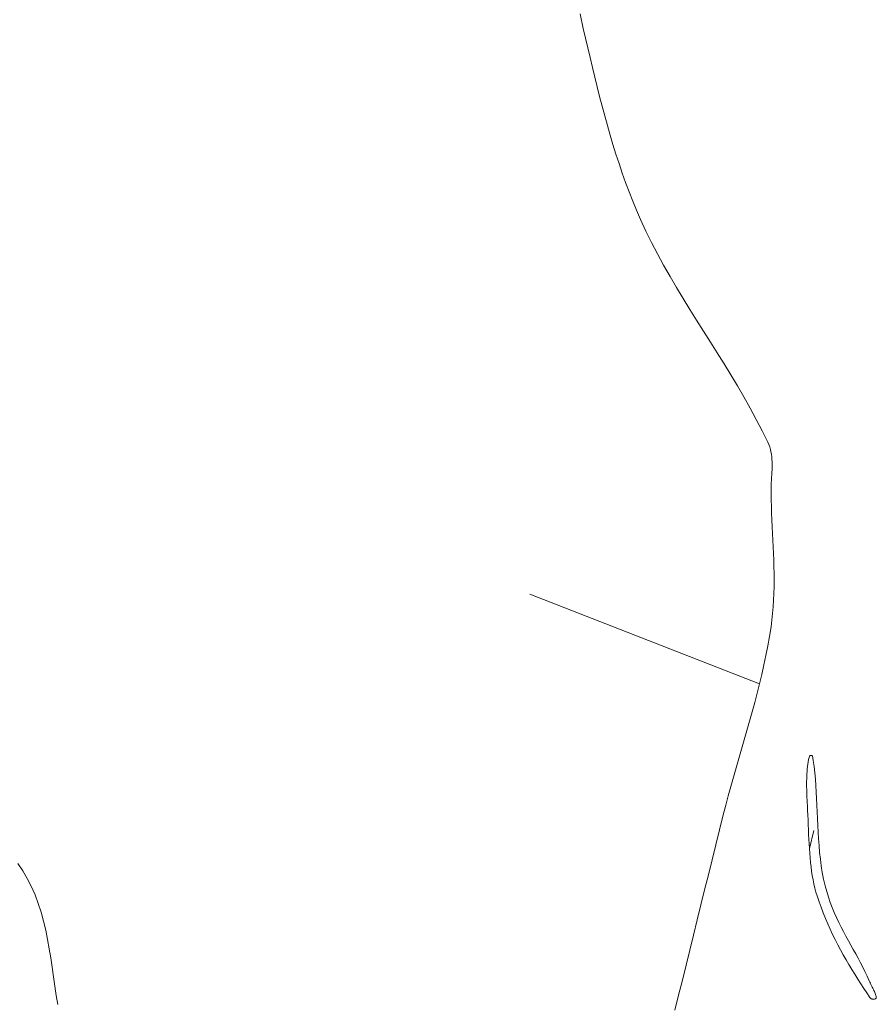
# Model space of a CAD drawing. Header units: inches. Extents: x -12 to 23, y -13.2 to 21.7.
# Tile 47 of 75: x 7.8 to 12.1, y -1 to 3.9. Entities that reach past the tile are written whole.
import ezdxf

# ---------------------------------------------------------------- set-up
doc = ezdxf.new("R2010")
doc.units = ezdxf.units.IN
doc.header["$MEASUREMENT"] = 0
doc.layers.get('0').update_dxf_attribs({"lineweight": 0})

msp = doc.modelspace()

# ---------------------------------------------------------------- linework, layer by layer
at = {"color": 30, "linetype": 'Continuous', "lineweight": 0, "true_color": 0xff7e00}
for p, q in [((11.5344, 0.5809), (10.3749, 1.0332)), ((11.7859, -0.2507), (11.8088, -0.1593))]:
    msp.add_line(p, q, dxfattribs=at)
at = {"color": 7, "linetype": 'Continuous', "lineweight": 0}
for p, q in [((11.7844, 0.2093), (11.782, 0.1981)), ((11.7861, 0.2163), (11.7844, 0.2093)), ((11.7872, 0.2169), (11.7861, 0.2163)), ((11.7888, 0.2176), (11.7872, 0.2169)), ((11.7907, 0.2182), (11.7888, 0.2176)), ((11.7928, 0.2186), (11.7907, 0.2182)), ((11.795, 0.2188), (11.7928, 0.2186)), ((11.7971, 0.2187), (11.795, 0.2188)), ((11.7991, 0.2183), (11.7971, 0.2187)), ((11.8009, 0.2178), (11.7991, 0.2183)), ((11.8014, 0.2176), (11.8009, 0.2178)), ((11.8055, 0.1938), (11.8014, 0.2176)), ((11.7753, 0.1509), (11.7743, 0.1385)), ((11.7766, 0.163), (11.7753, 0.1509)), ((11.7781, 0.175), (11.7766, 0.163)), ((11.7799, 0.1867), (11.7781, 0.175)), ((11.782, 0.1981), (11.7799, 0.1867)), ((11.8098, 0.1628), (11.8055, 0.1938)), ((11.8135, 0.1314), (11.8098, 0.1628)), ((11.7725, 0.1004), (11.7723, 0.0873)), ((11.7729, 0.1133), (11.7725, 0.1004)), ((11.7735, 0.126), (11.7729, 0.1133)), ((11.7743, 0.1385), (11.7735, 0.126)), ((11.8165, 0.0994), (11.8135, 0.1314)), ((11.819, 0.0671), (11.8165, 0.0994)), ((11.7723, 0.0873), (11.7722, 0.0742)), ((11.7722, 0.0742), (11.7723, 0.0609)), ((11.7723, 0.0609), (11.7726, 0.0476)), ((11.821, 0.0343), (11.819, 0.0671)), ((11.7726, 0.0476), (11.7729, 0.0341)), ((11.7729, 0.0341), (11.7734, 0.0206)), ((11.7734, 0.0206), (11.774, 0.0071)), ((11.774, 0.0071), (11.7746, -0.0064)), ((11.8228, 0.0012), (11.821, 0.0343)), ((11.8243, -0.0322), (11.8228, 0.0012)), ((11.7746, -0.0064), (11.7752, -0.02)), ((11.7752, -0.02), (11.7759, -0.0337)), ((11.7759, -0.0337), (11.7771, -0.0578)), ((11.8257, -0.0658), (11.8243, -0.0322)), ((11.7771, -0.0578), (11.7782, -0.0822)), ((11.7782, -0.0822), (11.7792, -0.1065)), ((11.8271, -0.0996), (11.8257, -0.0658)), ((11.7792, -0.1065), (11.7801, -0.1308)), ((11.7801, -0.1308), (11.7811, -0.155)), ((11.8286, -0.1336), (11.8271, -0.0996)), ((11.8303, -0.1677), (11.8286, -0.1336)), ((11.7811, -0.155), (11.7821, -0.1792)), ((11.7821, -0.1792), (11.7832, -0.2032)), ((11.8323, -0.2019), (11.8303, -0.1677)), ((11.7832, -0.2032), (11.7845, -0.2271)), ((11.7845, -0.2271), (11.7859, -0.2507)), ((11.8348, -0.236), (11.8323, -0.2019)), ((11.8378, -0.2702), (11.8348, -0.236)), ((11.7859, -0.2507), (11.7876, -0.2742)), ((11.7876, -0.2742), (11.7895, -0.2974)), ((11.7895, -0.2974), (11.7917, -0.3203)), ((11.8415, -0.3043), (11.8378, -0.2702)), ((11.7917, -0.3203), (11.7943, -0.3429)), ((11.7943, -0.3429), (11.7973, -0.3652)), ((11.846, -0.3382), (11.8415, -0.3043)), ((11.8515, -0.372), (11.846, -0.3382)), ((11.7973, -0.3652), (11.8006, -0.387)), ((11.8006, -0.387), (11.8044, -0.4085)), ((11.858, -0.4055), (11.8515, -0.372)), ((11.8044, -0.4085), (11.8087, -0.4295)), ((11.8087, -0.4295), (11.8136, -0.4501)), ((11.8656, -0.4387), (11.858, -0.4055)), ((11.8734, -0.4675), (11.8656, -0.4387)), ((11.8136, -0.4501), (11.8189, -0.4702)), ((11.8189, -0.4702), (11.825, -0.49)), ((11.825, -0.49), (11.8347, -0.5188)), ((11.882, -0.4954), (11.8734, -0.4675)), ((11.8914, -0.5224), (11.882, -0.4954)), ((11.8347, -0.5188), (11.845, -0.5473)), ((11.9014, -0.5486), (11.8914, -0.5224)), ((11.845, -0.5473), (11.8557, -0.5755)), ((11.8557, -0.5755), (11.867, -0.6032)), ((11.912, -0.5741), (11.9014, -0.5486)), ((11.923, -0.5989), (11.912, -0.5741)), ((11.867, -0.6032), (11.8787, -0.6305)), ((11.8787, -0.6305), (11.8909, -0.6574)), ((11.9345, -0.6231), (11.923, -0.5989)), ((11.9463, -0.6468), (11.9345, -0.6231)), ((11.8909, -0.6574), (11.9034, -0.684)), ((11.9034, -0.684), (11.9163, -0.7102)), ((11.9583, -0.6701), (11.9463, -0.6468)), ((11.9706, -0.693), (11.9583, -0.6701)), ((11.9829, -0.7157), (11.9706, -0.693)), ((11.9163, -0.7102), (11.9296, -0.7361)), ((11.9296, -0.7361), (11.9432, -0.7616)), ((11.9953, -0.7381), (11.9829, -0.7157)), ((12.0077, -0.7604), (11.9953, -0.7381)), ((11.9432, -0.7616), (11.9571, -0.7869)), ((11.9571, -0.7869), (11.9712, -0.8118)), ((12.0199, -0.7826), (12.0077, -0.7604)), ((12.032, -0.8047), (12.0199, -0.7826)), ((11.9712, -0.8118), (11.9857, -0.8365)), ((11.9857, -0.8365), (12.0003, -0.861)), ((12.0439, -0.8269), (12.032, -0.8047)), ((12.0555, -0.8492), (12.0439, -0.8269)), ((12.0003, -0.861), (12.0151, -0.8851)), ((12.0151, -0.8851), (12.0301, -0.9091)), ((12.0667, -0.8717), (12.0555, -0.8492)), ((12.0774, -0.8944), (12.0667, -0.8717)), ((12.088, -0.9179), (12.0774, -0.8944)), ((12.0301, -0.9091), (12.0452, -0.9328)), ((12.0452, -0.9328), (12.0605, -0.9563)), ((12.0908, -0.9242), (12.088, -0.9179)), ((12.0939, -0.9308), (12.0908, -0.9242)), ((12.0971, -0.9372), (12.0939, -0.9308)), ((12.1003, -0.9434), (12.0971, -0.9372)), ((12.1034, -0.9495), (12.1003, -0.9434)), ((12.0605, -0.9563), (12.0758, -0.9797)), ((12.0758, -0.9797), (12.0907, -1.002)), ((12.1065, -0.9555), (12.1034, -0.9495)), ((12.1094, -0.9613), (12.1065, -0.9555)), ((12.1122, -0.967), (12.1094, -0.9613)), ((12.1147, -0.9725), (12.1122, -0.967)), ((12.117, -0.9777), (12.1147, -0.9725)), ((12.119, -0.9827), (12.117, -0.9777)), ((12.1207, -0.9873), (12.119, -0.9827)), ((12.122, -0.9915), (12.1207, -0.9873)), ((12.123, -0.9952), (12.122, -0.9915)), ((12.0907, -1.002), (12.0918, -1.0036)), ((12.0918, -1.0036), (12.0929, -1.0047)), ((12.0929, -1.0047), (12.0944, -1.0059)), ((12.0944, -1.0059), (12.0964, -1.0072)), ((12.0964, -1.0072), (12.0986, -1.0084)), ((12.0986, -1.0084), (12.1012, -1.0094)), ((12.1012, -1.0094), (12.1039, -1.0101)), ((12.1039, -1.0101), (12.1067, -1.0106)), ((12.1067, -1.0106), (12.1096, -1.0108)), ((12.1096, -1.0108), (12.1124, -1.0107)), ((12.1124, -1.0107), (12.1151, -1.0103)), ((12.1151, -1.0103), (12.1176, -1.0096)), ((12.1176, -1.0096), (12.1197, -1.0087)), ((12.1197, -1.0087), (12.1215, -1.0078)), ((12.1215, -1.0078), (12.1229, -1.0068)), ((12.1229, -1.0068), (12.1237, -1.006)), ((12.1236, -0.9984), (12.123, -0.9952)), ((12.124, -1.0009), (12.1236, -0.9984)), ((12.1237, -1.006), (12.1239, -1.0058)), ((12.1239, -1.0055), (12.1241, -1.0042)), ((12.1239, -1.0058), (12.1239, -1.0055)), ((12.1241, -1.0028), (12.124, -1.0009)), ((12.1241, -1.0042), (12.1241, -1.0028))]:
    msp.add_line(p, q, dxfattribs=at)
for points in [[(11.1072, -1.0668), (11.1259, -0.9909), (11.1447, -0.9149), (11.1635, -0.839), (11.1822, -0.7631), (11.2009, -0.6871), (11.2197, -0.6112), (11.2384, -0.5352), (11.2572, -0.4593), (11.276, -0.3834), (11.2948, -0.3074), (11.3137, -0.2315), (11.3326, -0.1556), (11.3516, -0.0798), (11.3637, -0.0324), (11.3763, 0.0149), (11.3893, 0.0621), (11.4025, 0.1093), (11.416, 0.1564), (11.4296, 0.2035), (11.4432, 0.2506), (11.4569, 0.2976), (11.4705, 0.3447), (11.4839, 0.3918), (11.497, 0.439), (11.5099, 0.4862), (11.5224, 0.5335), (11.5344, 0.5809), (11.5459, 0.6284), (11.5567, 0.6761), (11.5669, 0.7238), (11.5763, 0.7717), (11.5849, 0.8198), (11.5926, 0.8681), (11.5971, 0.9015), (11.6007, 0.935), (11.6035, 0.9685), (11.6056, 1.0021), (11.6071, 1.0358), (11.6079, 1.0695), (11.6082, 1.1032), (11.608, 1.137), (11.6074, 1.1708), (11.6064, 1.2046), (11.6052, 1.2384), (11.6038, 1.2723), (11.6022, 1.3061), (11.6005, 1.34), (11.5989, 1.3738), (11.5972, 1.4077), (11.5957, 1.4415), (11.5944, 1.4753), (11.5933, 1.5091), (11.5926, 1.5429), (11.5925, 1.5558), (11.5928, 1.5688), (11.5932, 1.5819), (11.5939, 1.5951), (11.5946, 1.6083), (11.5954, 1.6216), (11.5962, 1.6348), (11.5969, 1.6481), (11.5975, 1.6613), (11.5978, 1.6745), (11.5979, 1.6876), (11.5977, 1.7007), (11.5971, 1.7136), (11.596, 1.7264), (11.5944, 1.7391), (11.5922, 1.7517), (11.5894, 1.764), (11.5859, 1.7762), (11.5816, 1.7882), (11.5765, 1.7999), (11.548, 1.858), (11.5181, 1.9154), (11.4872, 1.9723), (11.4552, 2.0287), (11.4225, 2.0846), (11.389, 2.1402), (11.3551, 2.1955), (11.3207, 2.2506), (11.2861, 2.3055), (11.2515, 2.3605), (11.2169, 2.4155), (11.1826, 2.4705), (11.1486, 2.5258), (11.1152, 2.5814), (11.0824, 2.6372), (11.0504, 2.6935), (11.0195, 2.7503), (10.9896, 2.8077), (10.961, 2.8657), (10.9339, 2.9245), (10.9138, 2.9706), (10.8946, 3.0171), (10.8762, 3.0639), (10.8585, 3.111), (10.8416, 3.1584), (10.8253, 3.206), (10.8097, 3.2539), (10.7946, 3.302), (10.7801, 3.3502), (10.7661, 3.3987), (10.7526, 3.4473), (10.7395, 3.4961), (10.7267, 3.5449), (10.7143, 3.5939), (10.7022, 3.6429), (10.6904, 3.692), (10.6788, 3.7411), (10.6673, 3.7902), (10.656, 3.8393), (10.6447, 3.8884), (10.628, 3.9625)], [(7.7902, -0.3261), (7.8144, -0.3633), (7.8369, -0.4017), (7.8574, -0.4412), (7.8764, -0.4839), (7.8929, -0.5276), (7.9072, -0.572), (7.9196, -0.6172), (7.9303, -0.663), (7.9397, -0.7093), (7.948, -0.756), (7.9555, -0.803), (7.9625, -0.8501), (7.9694, -0.8973), (7.9763, -0.9445), (7.9836, -0.9915), (7.9916, -1.0383)]]:
    msp.add_lwpolyline(points, dxfattribs=at)

doc.saveas('drawing.dxf')
